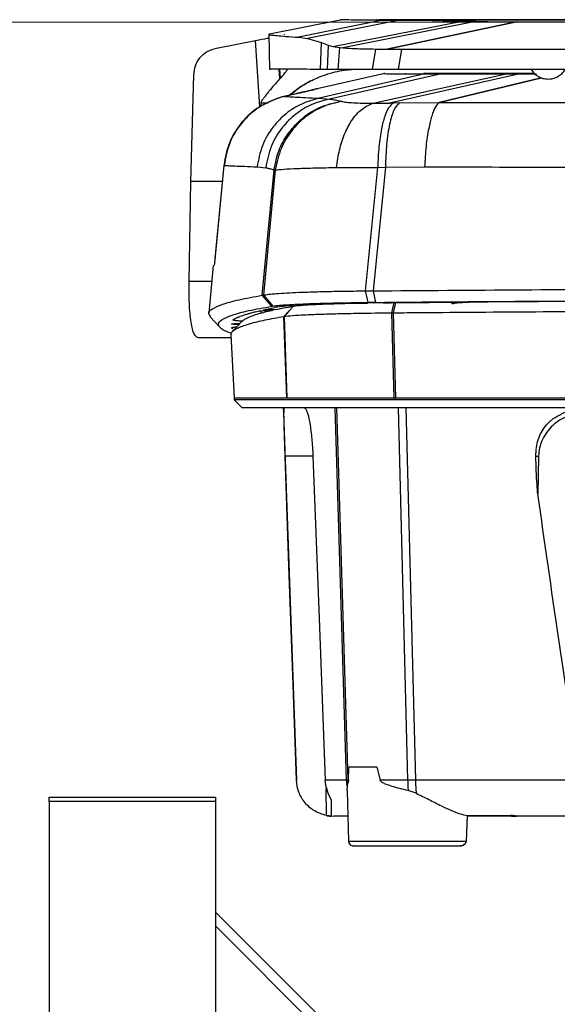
# Model space of a CAD drawing. Header units: millimetres. Extents: x 15 to 415, y 5 to 292.
# Tile 13 of 30: x 175 to 186, y 169 to 189. Entities that reach past the tile are written whole.
import ezdxf

# ---------------------------------------------------------------- set-up
doc = ezdxf.new("R2010")
doc.units = ezdxf.units.MM
doc.styles.add('SLDTEXTSTYLE0', font='TXT', dxfattribs={"width": 0.75})
doc.dimstyles.new('SLDDIMSTYLE1', dxfattribs={"dimtxt": 3.5, "dimasz": 3.556, "dimexe": 0, "dimexo": 0.0625, "dimgap": 0.875, "dimtad": 1, "dimdec": 0, "dimlfac": 5, "dimrnd": 1e-09, "dimzin": 12, "dimdsep": 46, "dimtxsty": 'SLDTEXTSTYLE0', "dimblk1": 'CLOSED', "dimblk2": 'CLOSED', "dimsah": 1, "dimcen": 0.09, "dimadec": 0, "dimazin": 3, "dimtfac": 1, "dimtofl": 0, "dimtmove": 0, "dimatfit": 3, "dimldrblk": 'CLOSED', "dimfxl": 0, "dimfrac": 2, "dimtolj": 1, "dimtzin": 12, "dimarcsym": 0})
doc.dimstyles.new('SLDDIMSTYLE2', dxfattribs={"dimtxt": 3.5, "dimasz": 3.556, "dimexe": 0, "dimexo": 0.0625, "dimgap": 0.875, "dimtad": 1, "dimdec": 0, "dimlfac": 5, "dimrnd": 1e-09, "dimzin": 12, "dimdsep": 46, "dimtxsty": 'SLDTEXTSTYLE0', "dimblk1": 'CLOSED', "dimblk2": 'CLOSED', "dimsah": 1, "dimcen": 0.09, "dimadec": 0, "dimazin": 3, "dimtfac": 1, "dimtdec": 0, "dimtofl": 0, "dimtmove": 0, "dimatfit": 3, "dimldrblk": 'CLOSED', "dimfxl": 0, "dimfrac": 2, "dimtolj": 1, "dimtzin": 12, "dimarcsym": 0})

# ---------------------------------------------------------------- blocks, each defined once
blk = doc.blocks.new('_Closed')
at = {"color": 0, "linetype": 'ByBlock', "lineweight": -2}
for p, q in [((-1, 0.166667), (0, 0)), ((-1, 0.166667), (-1, -0.166667)), ((0, 0), (-1, -0.166667)), ((0, 0), (-1, 0))]:
    blk.add_line(p, q, dxfattribs=at)
blk = doc.blocks.new('_D_1')
at = {"color": 7, "linetype": 'Continuous', "lineweight": 18}
for p, q in [((174.886, 173.275), (164.286, 173.275)), ((165.286, 143.848), (165.286, 173.275)), ((174.886, 143.848), (164.286, 143.848))]:
    blk.add_line(p, q, dxfattribs=at)
at = {"color": 7, "linetype": 'Continuous', "lineweight": 18, "xscale": 3.556, "yscale": 3.556}
for p, rotation in [((165.286, 173.275), 90.0000000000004), ((165.286, 143.848), 270.0000000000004)]:
    blk.add_blockref('_Closed', p, dxfattribs=dict(at, rotation=rotation))
at = {"color": 7, "linetype": 'Continuous', "lineweight": 18, "insert": (160.774, 155.435), "char_height": 3.5, "attachment_point": 1, "rotation": 90, "style": 'SLDTEXTSTYLE0'}
blk.add_mtext('147', dxfattribs=at)
blk = doc.blocks.new('_D_2')
at = {"color": 7, "linetype": 'Continuous', "lineweight": 18}
for p, q in [((193.762, 189.204), (158.286, 189.204)), ((159.286, 143.848), (159.286, 189.204)), ((174.886, 143.848), (158.286, 143.848))]:
    blk.add_line(p, q, dxfattribs=at)
at = {"color": 7, "linetype": 'Continuous', "lineweight": 18, "xscale": 3.556, "yscale": 3.556}
for p, rotation in [((159.286, 189.204), 90.0000000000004), ((159.286, 143.848), 270.0000000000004)]:
    blk.add_blockref('_Closed', p, dxfattribs=dict(at, rotation=rotation))
at = {"color": 7, "linetype": 'Continuous', "lineweight": 18, "insert": (154.774, 161.152), "char_height": 3.5, "attachment_point": 1, "rotation": 90, "style": 'SLDTEXTSTYLE0'}
blk.add_mtext('227', dxfattribs=at)

msp = doc.modelspace()

# ---------------------------------------------------------------- linework, layer by layer
at = {"color": 7, "linetype": 'Continuous', "lineweight": 25}
for p, q in [((181.8696, 189.2561), (180.3914, 188.9599)), ((182.6986, 189.248), (180.9849, 188.8981)), ((183.051, 189.2475), (181.1697, 188.8723)), ((181.6862, 188.709), (184.3282, 189.2241)), ((182.5761, 189.2514), (182.573, 189.2513)), ((184.599, 189.2182), (184.3282, 189.2241)), ((184.599, 189.2182), (181.8922, 188.6821)), ((182.7922, 188.656), (185.4349, 189.2161)), ((185.4365, 189.2161), (182.7942, 188.656)), ((184.599, 189.2182), (184.8521, 189.2166)), ((184.8521, 189.2166), (185.4349, 189.2161)), ((185.4365, 189.2161), (185.4349, 189.2161)), ((179.3068, 188.6761), (180.1077, 188.8306)), ((180.1077, 188.8306), (180.1082, 188.8307)), ((180.3791, 188.9672), (180.3937, 188.2407)), ((180.6924, 188.9572), (180.7021, 188.9608)), ((180.9849, 188.8981), (181.1697, 188.8723)), ((181.1697, 188.8723), (181.4548, 188.788)), ((181.4335, 188.2409), (181.4548, 188.788)), ((181.4548, 188.788), (181.5889, 188.7353)), ((181.5889, 188.7353), (181.5687, 188.2405)), ((181.5889, 188.7353), (181.6862, 188.709)), ((181.6862, 188.709), (181.83, 188.6882)), ((181.7941, 188.2402), (181.83, 188.6882)), ((181.83, 188.6882), (181.8922, 188.6821)), ((182.5548, 188.6574), (182.4886, 188.2398)), ((182.5548, 188.6574), (182.7922, 188.656)), ((182.7922, 188.656), (182.7942, 188.656)), ((182.7942, 188.656), (183.0978, 188.6548)), ((183.0291, 188.2396), (183.0978, 188.6548)), ((181.5687, 188.2405), (181.4335, 188.2409)), ((183.0291, 188.2396), (182.4886, 188.2398)), ((178.7865, 185.9503), (178.8428, 188.1297)), ((180.5982, 188.0441), (180.613, 188.0609)), ((182.747, 188.1562), (181.3649, 187.8437)), ((183.5682, 188.1501), (181.4043, 187.65)), ((183.9056, 188.1496), (181.619, 187.6333)), ((182.5087, 187.5485), (185.2263, 188.149)), ((185.5069, 188.1489), (182.8439, 187.551)), ((183.9319, 188.1569), (183.932, 188.1569)), ((185.1868, 188.1578), (185.4661, 188.1578)), ((185.5069, 188.1489), (185.2263, 188.149)), ((185.8087, 188.1578), (185.4661, 188.1578)), ((185.5069, 188.1489), (185.817, 188.1488)), ((185.515, 188.1575), (185.5107, 188.1575)), ((185.8089, 188.1575), (185.515, 188.1575)), ((185.5672, 188.1491), (185.8223, 188.149)), ((181.0071, 187.8726), (180.8213, 187.7167)), ((181.2353, 188.0043), (181.0071, 187.8726)), ((180.6969, 187.6904), (180.6294, 187.6734)), ((181.4043, 187.65), (181.619, 187.6333)), ((180.2155, 187.55), (180.2193, 187.4887)), ((181.8711, 187.5847), (181.8501, 187.5901)), ((183.0416, 187.5557), (182.9156, 187.5526)), ((183.0416, 187.5557), (183.8585, 187.5636)), ((179.457, 186.2724), (179.265, 184.2814)), ((179.2775, 184.3749), (179.4646, 186.2751)), ((180.1377, 186.2493), (180.3136, 186.2304)), ((182.3521, 183.7123), (182.6031, 186.2379)), ((182.7594, 186.2403), (182.5073, 183.7133)), ((182.6031, 186.2379), (182.7594, 186.2403)), ((182.7594, 186.2403), (183.5613, 186.2487)), ((180.2409, 183.6226), (180.4845, 186.1856)), ((180.5092, 186.1842), (180.2658, 183.6269)), ((180.4845, 186.1856), (180.5092, 186.1842)), ((178.749, 183.9065), (178.7865, 185.9501)), ((179.243, 184.2336), (179.1486, 183.2536)), ((179.2654, 184.279), (179.2592, 184.2321)), ((180.2409, 183.6226), (180.2658, 183.6269)), ((180.4368, 183.3984), (180.2409, 183.6226)), ((180.2658, 183.6269), (180.4615, 183.4026)), ((182.3521, 183.7123), (182.5073, 183.7133)), ((182.5073, 183.7133), (182.5544, 183.4777)), ((180.4615, 183.4026), (180.4368, 183.3984)), ((180.5943, 183.3895), (180.5492, 183.381)), ((180.6497, 183.3979), (180.5943, 183.3895)), ((180.6859, 183.1909), (180.8827, 183.4003)), ((181.9326, 183.4557), (182.3988, 183.4632)), ((182.6315, 183.4656), (182.3988, 183.4632)), ((182.5544, 183.4777), (182.4091, 183.4763)), ((182.5151, 183.47), (182.9385, 183.4756)), ((182.7116, 183.4663), (182.6315, 183.4656)), ((182.7116, 183.4663), (182.8763, 183.4676)), ((182.8763, 183.4676), (184.4333, 183.4798)), ((182.8888, 183.2645), (182.9385, 183.4756)), ((182.9644, 183.4758), (182.9162, 183.2647)), ((184.1271, 183.4461), (184.1259, 183.4774)), ((184.1271, 183.4461), (184.1273, 183.4462)), ((179.1749, 183.1888), (179.3751, 182.9687)), ((180.2105, 183.3033), (180.2144, 183.2589)), ((180.2613, 183.3245), (180.5036, 183.372)), ((180.5121, 183.3304), (180.3312, 183.3235)), ((180.5274, 183.3767), (180.5036, 183.372)), ((180.5492, 183.381), (180.5274, 183.3767)), ((180.7441, 181.522), (180.6859, 183.1909)), ((180.688, 183.1912), (180.7462, 181.522)), ((182.9392, 181.522), (182.8888, 183.2645)), ((182.9162, 183.2647), (182.9678, 181.522)), ((179.6035, 182.8146), (179.6714, 181.522)), ((178.9338, 182.7608), (179.6064, 182.7607)), ((179.6714, 181.522), (179.6714, 181.4815)), ((180.7441, 181.522), (180.7462, 181.522)), ((182.9392, 181.522), (182.9678, 181.522)), ((180.6791, 181.2201), (180.9413, 173.7089)), ((180.6839, 181.2202), (180.6804, 181.3208)), ((180.6804, 181.3208), (180.6839, 181.2202)), ((185.8902, 180.3309), (185.8762, 179.559)), ((182.0054, 173.7093), (182.0156, 173.977)), ((182.5864, 173.977), (182.0156, 173.977)), ((182.5864, 173.977), (182.6533, 173.7093)), ((181.5488, 173.566), (181.5296, 173.7089)), ((181.9965, 173.7093), (181.9663, 173.709)), ((181.981, 173.4999), (181.9832, 173.5724)), ((183.3748, 173.7089), (183.2149, 173.7094)), ((175.8858, 173.3617), (179.2858, 173.3617)), ((175.8858, 173.2751), (175.8858, 173.3617)), ((179.2858, 173.3617), (179.2858, 173.2751)), ((181.981, 173.4999), (182.0068, 172.4654)), ((179.2858, 173.2751), (175.8858, 173.2751)), ((175.8858, 173.2751), (175.8858, 143.8483)), ((179.2858, 173.2751), (179.2858, 143.8483)), ((181.6545, 172.9809), (181.7054, 172.971)), ((184.4312, 172.9848), (184.41, 172.4654)), ((184.4326, 172.971), (184.4119, 172.4654)), ((185.3403, 172.971), (184.4306, 172.971)), ((184.4312, 172.9848), (185.3156, 172.9864)), ((185.3402, 172.971), (185.3401, 172.9857)), ((185.4262, 172.971), (185.4327, 172.971)), ((179.2858, 171.0117), (185.638, 164.6595)), ((185.3848, 164.6299), (179.2858, 170.7289))]:
    msp.add_line(p, q, dxfattribs=at)
at = {"color": 8, "linetype": 'Continuous', "lineweight": 25}
for p, q in [((180.1907, 187.4758), (180.1082, 188.8307)), ((180.585, 188.2443), (180.5982, 188.0441)), ((180.613, 188.0609), (180.601, 188.2442)), ((183.8585, 187.5636), (185.9521, 188.067)), ((185.9527, 188.0667), (183.8604, 187.5636)), ((180.3638, 187.55), (180.2155, 187.55)), ((179.4259, 185.9499), (178.7865, 185.9501)), ((179.2115, 183.9064), (178.749, 183.9065)), ((181.1277, 183.4242), (181.1282, 183.4311)), ((184.1261, 183.4774), (184.1273, 183.4462)), ((181.9663, 173.709), (181.7305, 181.3208)), ((181.9965, 173.7093), (181.7651, 181.3208)), ((183.023, 181.3208), (183.2149, 173.7094)), ((183.1782, 181.3208), (183.3748, 173.7089)), ((181.2791, 180.3317), (180.7112, 180.3317)), ((180.9418, 173.7089), (180.9413, 173.7089)), ((181.5539, 172.9863), (181.5491, 173.5392)), ((182.0068, 172.4654), (184.41, 172.4654))]:
    msp.add_line(p, q, dxfattribs=at)
at = {"color": 7, "linetype": 'Continuous', "lineweight": 25, "flags": 128}
for points in [[(182.4091, 183.4763), (182.3806, 183.5943), (182.3521, 183.7123)], [(180.8847, 183.4006), (180.7863, 183.2959), (180.688, 183.1912)], [(179.8333, 183.0911), (179.7324, 182.9849), (179.6314, 182.8788)], [(179.6703, 181.4829), (179.7513, 181.4019), (179.8324, 181.3208)], [(180.9418, 173.7089), (180.8673, 175.8467), (180.7892, 178.0892), (180.7112, 180.3317)], [(181.2791, 180.3317), (181.4044, 177.0203), (181.5296, 173.7089)]]:
    msp.add_lwpolyline(points, dxfattribs=at)
at = {"color": 7, "linetype": 'Continuous', "lineweight": 25}
for points, knots in [([(182.6986, 189.248), (182.5666, 189.2484), (182.3024, 189.2491), (182.0389, 189.2501), (181.889, 189.2511), (181.8298, 189.2517), (181.8495, 189.2521), (181.8496, 189.2521)], [0, 0, 0, 0, 0.249621, 0.4994616, 0.7493373, 0.9993172, 1, 1, 1, 1]), ([(182.573, 189.2513), (182.5819, 189.2509), (182.5996, 189.2503), (182.7148, 189.2492), (182.8374, 189.2485), (182.9167, 189.2481), (182.9284, 189.2481), (182.9391, 189.248), (182.9466, 189.248), (182.9493, 189.248)], [0, 0, 0, 0, 0.3132495, 0.6263385, 0.9394035, 0.9543599, 0.9693328, 0.9889362, 1, 1, 1, 1]), ([(182.9096, 189.2545), (182.894, 189.2544), (182.863, 189.2543), (182.8211, 189.2541), (182.7185, 189.2535), (182.6661, 189.253), (182.6213, 189.2526)], [0, 0, 0, 0, 0.1141925, 0.2269633, 0.3397704, 1, 1, 1, 1]), ([(183.051, 189.2475), (182.9744, 189.2476), (182.8211, 189.2478), (182.7395, 189.2479), (182.6986, 189.248)], [0, 0, 0, 0, 0.4999587, 1, 1, 1, 1]), ([(182.7343, 189.2559), (182.7758, 189.256), (182.8586, 189.2561), (183.0127, 189.2562), (183.0897, 189.2563)], [0, 0, 0, 0, 0.4999434, 1, 1, 1, 1]), ([(184.7905, 189.2554), (184.6827, 189.2554), (184.4663, 189.2554), (184.0838, 189.2553), (183.6676, 189.2552), (183.2811, 189.255), (183.0744, 189.2548), (182.9779, 189.2547), (182.9348, 189.2546), (182.918, 189.2545), (182.9096, 189.2545)], [0, 0, 0, 0, 0.1116164, 0.2240935, 0.4207144, 0.6174472, 0.813643, 0.8763059, 0.9389746, 1, 1, 1, 1]), ([(182.9493, 189.248), (182.964, 189.2479), (182.9934, 189.2478), (183.0971, 189.2476), (183.2706, 189.2474), (183.4664, 189.2473), (183.5642, 189.2472)], [0, 0, 0, 0, 0.1885424, 0.3793638, 0.6898842, 1, 1, 1, 1]), ([(183.5642, 189.2472), (183.4679, 189.2472), (183.2747, 189.2473), (183.1257, 189.2475), (183.051, 189.2475)], [0, 0, 0, 0, 0.4986273, 1, 1, 1, 1]), ([(183.0897, 189.2563), (183.1771, 189.2563), (183.3521, 189.2564), (183.6892, 189.2565), (184.0673, 189.2566), (184.3458, 189.2566), (184.4855, 189.2566)], [0, 0, 0, 0, 0.2495894, 0.4997789, 0.7488856, 1, 1, 1, 1]), ([(183.5642, 189.2472), (183.6634, 189.244), (183.8385, 189.2384), (184.1035, 189.2307), (184.2629, 189.226), (184.3282, 189.2241)], [0, 0, 0, 0, 0.4358764, 0.7689544, 1, 1, 1, 1]), ([(184.4855, 189.2566), (184.7965, 189.2566), (185.4246, 189.2566), (186.3732, 189.2565), (187.3276, 189.2565), (188.2819, 189.2564), (189.2383, 189.2563), (190.63, 189.2562), (192.4617, 189.256), (193.976, 189.2558), (194.7337, 189.2557)], [0, 0, 0, 0, 0.0924202, 0.186667, 0.280053, 0.3733912, 0.4667186, 0.5600219, 0.7798543, 1, 1, 1, 1]), ([(194.7314, 189.2545), (193.939, 189.2546), (192.3542, 189.2548), (189.9833, 189.2551), (187.6252, 189.2553), (185.9825, 189.2553), (185.0408, 189.2554), (184.8743, 189.2554), (184.7905, 189.2554)], [0, 0, 0, 0, 0.2372699, 0.4745278, 0.7117724, 0.9489766, 0.9743092, 1, 1, 1, 1]), ([(185.4365, 189.2161), (186.195, 189.2148), (187.7139, 189.2123), (190.0182, 189.2096), (192.336, 189.2076), (193.8865, 189.207), (194.6618, 189.2067)], [0, 0, 0, 0, 0.2493578, 0.499317, 0.7496183, 1, 1, 1, 1]), ([(180.1082, 188.8307), (180.1938, 188.8472), (180.2946, 188.8667), (180.3695, 188.8826), (180.3808, 188.8849)], [0, 0, 0, 0, 0.8495507, 1, 1, 1, 1]), ([(180.3862, 188.9554), (180.3842, 188.9548), (180.376, 188.9521), (180.4265, 188.9438), (180.5397, 188.9312), (180.7197, 188.9157), (180.8945, 188.9041), (180.9849, 188.8981)], [0, 0, 0, 0, 0.0706216, 0.2995119, 0.5332907, 0.7587847, 1, 1, 1, 1]), ([(178.8428, 188.1297), (178.8503, 188.1915), (178.8652, 188.315), (178.9616, 188.482), (179.1105, 188.6167), (179.2413, 188.6562), (179.3068, 188.6761)], [0, 0, 0, 0, 0.2498565, 0.4993658, 0.7491041, 1, 1, 1, 1]), ([(181.8922, 188.6821), (181.9855, 188.6754), (182.1719, 188.6621), (182.4273, 188.659), (182.5548, 188.6574)], [0, 0, 0, 0, 0.5003393, 1, 1, 1, 1]), ([(183.0978, 188.6548), (184.028, 188.6539), (185.9016, 188.6521), (188.7693, 188.6502), (191.6894, 188.6488), (193.6549, 188.6483), (194.6426, 188.6481)], [0, 0, 0, 0, 0.2452357, 0.4939429, 0.7456845, 1, 1, 1, 1]), ([(181.4335, 188.2409), (181.2432, 188.2415), (180.8628, 188.2427), (180.5396, 188.2444), (180.3855, 188.2457), (180.4086, 188.2465), (180.4144, 188.2466)], [0, 0, 0, 0, 0.2999538, 0.600026, 0.8999743, 1, 1, 1, 1]), ([(180.7448, 188.2429), (180.7455, 188.2365), (180.747, 188.223), (180.7092, 188.1699), (180.6513, 188.1043), (180.613, 188.0609)], [0, 0, 0, 0, 0.2373677, 0.4966933, 1, 1, 1, 1]), ([(180.7906, 187.7096), (180.8516, 187.7588), (180.9501, 187.8382), (181.095, 187.9303), (181.2224, 188.0014), (181.3703, 188.0713), (181.5421, 188.1373), (181.7294, 188.1901), (181.9087, 188.2264), (182.0218, 188.2357), (182.0736, 188.24)], [0, 0, 0, 0, 0.1549261, 0.2502655, 0.3514147, 0.4584207, 0.5962297, 0.7470877, 0.8839714, 1, 1, 1, 1]), ([(181.7941, 188.2402), (181.745, 188.2402), (181.6461, 188.2404), (181.5946, 188.2405), (181.5687, 188.2405)], [0, 0, 0, 0, 0.4963596, 1, 1, 1, 1]), ([(182.4886, 188.2398), (182.3474, 188.2398), (182.0658, 188.2399), (181.8845, 188.2401), (181.7941, 188.2402)], [0, 0, 0, 0, 0.5012727, 1, 1, 1, 1]), ([(194.7074, 188.2371), (193.7249, 188.2373), (191.76, 188.2376), (188.8241, 188.2382), (185.9059, 188.2388), (183.988, 188.2393), (183.0291, 188.2396)], [0, 0, 0, 0, 0.2500434, 0.5000915, 0.750043, 1, 1, 1, 1]), ([(185.7419, 188.242), (185.7458, 188.2333), (185.7657, 188.1891), (185.8236, 188.1352), (185.9012, 188.0839), (185.9884, 188.0492), (186.0534, 188.0448), (186.0918, 188.0423)], [0, 0, 0, 0, 0.0669342, 0.343037, 0.5403694, 0.7289616, 1, 1, 1, 1]), ([(186.0918, 188.0423), (186.1367, 188.0472), (186.2004, 188.0541), (186.2871, 188.0936), (186.3546, 188.1417), (186.4077, 188.1947), (186.4256, 188.2327), (186.4293, 188.2406)], [0, 0, 0, 0, 0.3283245, 0.4648731, 0.6928805, 0.9359709, 1, 1, 1, 1]), ([(180.5982, 188.0441), (180.5706, 188.0129), (180.5119, 187.9466), (180.4308, 187.8524), (180.3578, 187.7644), (180.3054, 187.7001), (180.2563, 187.6321), (180.2194, 187.5873), (180.2162, 187.5565), (180.2155, 187.55)], [0, 0, 0, 0, 0.2342494, 0.4983593, 0.6015354, 0.7642491, 0.8667414, 0.9716944, 1, 1, 1, 1]), ([(182.7405, 188.1538), (182.7391, 188.1538), (182.7075, 188.1534), (182.8178, 188.1525), (183.0704, 188.1513), (183.4025, 188.1505), (183.5682, 188.1501)], [0, 0, 0, 0, 0.0152128, 0.3446978, 0.6730591, 1, 1, 1, 1]), ([(183.1669, 188.1537), (183.1696, 188.1535), (183.1758, 188.1529), (183.3211, 188.152), (183.5678, 188.1511), (183.8273, 188.1505), (183.9569, 188.1502)], [0, 0, 0, 0, 0.207216, 0.471378, 0.7358381, 1, 1, 1, 1]), ([(183.8724, 188.1575), (183.7988, 188.1575), (183.6541, 188.1574), (183.5769, 188.1572), (183.539, 188.1572)], [0, 0, 0, 0, 0.5087635, 1, 1, 1, 1]), ([(183.5682, 188.1501), (183.6067, 188.15), (183.6852, 188.1498), (183.8312, 188.1497), (183.9056, 188.1496)], [0, 0, 0, 0, 0.4911999, 1, 1, 1, 1]), ([(185.1868, 188.1578), (185.1149, 188.1578), (184.9711, 188.1578), (184.7669, 188.1578), (184.5742, 188.1577), (184.3448, 188.1577), (184.0976, 188.1576), (183.9448, 188.1575), (183.8724, 188.1575)], [0, 0, 0, 0, 0.1380318, 0.2760924, 0.4074178, 0.5388811, 0.7815559, 1, 1, 1, 1]), ([(183.9056, 188.1496), (183.9788, 188.1496), (184.1332, 188.1494), (184.3823, 188.1493), (184.613, 188.1492), (184.8719, 188.1491), (185.0833, 188.149), (185.2263, 188.149)], [0, 0, 0, 0, 0.2193003, 0.4623316, 0.5935775, 0.724951, 1, 1, 1, 1]), ([(185.5107, 188.1575), (185.3989, 188.1575), (185.1754, 188.1575), (184.864, 188.1575), (184.5822, 188.1574), (184.3376, 188.1573), (184.1395, 188.1572), (184.0056, 188.1571), (183.9527, 188.157), (183.932, 188.1569)], [0, 0, 0, 0, 0.1504443, 0.3008885, 0.4513328, 0.6017768, 0.752221, 0.9026651, 1, 1, 1, 1]), ([(183.9569, 188.1502), (183.9575, 188.1502), (183.9585, 188.1502), (183.9606, 188.1502), (183.9622, 188.1502), (183.9632, 188.1502)], [0, 0, 0, 0, 0.2576143, 0.5152486, 1, 1, 1, 1]), ([(183.9632, 188.1502), (183.9985, 188.1501), (184.0691, 188.15), (184.2422, 188.1498), (184.4605, 188.1496), (184.7209, 188.1494), (185.0165, 188.1493), (185.2938, 188.1492), (185.4722, 188.1491), (185.5385, 188.1491)], [0, 0, 0, 0, 0.15169, 0.3033802, 0.4550699, 0.6067598, 0.7584509, 0.9101418, 1, 1, 1, 1]), ([(185.5385, 188.1491), (185.5409, 188.1491), (185.5458, 188.1491), (185.5554, 188.1491), (185.5625, 188.1491), (185.5672, 188.1491)], [0, 0, 0, 0, 0.2541728, 0.5083312, 1, 1, 1, 1]), ([(185.8223, 188.149), (185.8243, 188.149), (185.8285, 188.149), (185.8368, 188.149), (185.843, 188.149), (185.8471, 188.149)], [0, 0, 0, 0, 0.2516576, 0.5033384, 1, 1, 1, 1]), ([(180.6969, 187.6904), (180.7961, 187.7131), (180.9965, 187.7589), (181.2304, 187.8128), (181.3105, 187.8312), (181.3509, 187.8405)], [0, 0, 0, 0, 0.3270557, 0.6608044, 1, 1, 1, 1]), ([(181.3791, 187.8468), (181.3819, 187.8474), (181.397, 187.8508), (181.3341, 187.8358), (181.1994, 187.8041), (180.9834, 187.7538), (180.7958, 187.7108), (180.7015, 187.6891)], [0, 0, 0, 0, 0.0523335, 0.279802, 0.5156331, 0.756265, 1, 1, 1, 1]), ([(180.6294, 187.6734), (180.4745, 187.6159), (180.1755, 187.5049), (179.8145, 187.1748), (179.5485, 186.7606), (179.4879, 186.4375), (179.457, 186.2724)], [0, 0, 0, 0, 0.2624086, 0.5066072, 0.7477955, 1, 1, 1, 1]), ([(180.6366, 187.6729), (180.4812, 187.6152), (180.1813, 187.504), (179.8199, 187.1725), (179.5558, 186.7594), (179.4952, 186.4376), (179.4646, 186.2751)], [0, 0, 0, 0, 0.2640508, 0.5096013, 0.7523994, 1, 1, 1, 1]), ([(181.4043, 187.65), (181.2838, 187.6165), (181.0427, 187.5497), (180.7224, 187.3444), (180.4419, 187.0593), (180.2222, 186.6892), (180.1659, 186.3959), (180.1377, 186.2493)], [0, 0, 0, 0, 0.1867437, 0.3734773, 0.5602181, 0.7801076, 1, 1, 1, 1]), ([(181.619, 187.6333), (181.496, 187.6021), (181.2499, 187.5397), (180.9207, 187.3369), (180.6312, 187.0511), (180.403, 186.6771), (180.3434, 186.3793), (180.3136, 186.2304)], [0, 0, 0, 0, 0.1867466, 0.3734823, 0.5602249, 0.7801107, 1, 1, 1, 1]), ([(180.7015, 187.6891), (180.6923, 187.687), (180.6708, 187.682), (180.6491, 187.6762), (180.6366, 187.6729)], [0, 0, 0, 0, 0.42436416, 1, 1, 1, 1]), ([(180.7015, 187.6891), (180.7225, 187.6877), (180.7646, 187.6848), (180.913, 187.6761), (181.1174, 187.6646), (181.3087, 187.6549), (181.4043, 187.65)], [0, 0, 0, 0, 0.2501546, 0.5002254, 0.7501754, 1, 1, 1, 1]), ([(181.619, 187.6333), (181.6582, 187.6285), (181.7361, 187.6189), (181.8123, 187.5996), (181.8501, 187.5901)], [0, 0, 0, 0, 0.5037273, 1, 1, 1, 1]), ([(180.4845, 186.1856), (180.5103, 186.3148), (180.5619, 186.5734), (180.7535, 186.9244), (181.0316, 187.2364), (181.4022, 187.4861), (181.7008, 187.5554), (181.8501, 187.5901)], [0, 0, 0, 0, 0.1867505, 0.3734902, 0.5602371, 0.7801167, 1, 1, 1, 1]), ([(181.8711, 187.5847), (181.745, 187.5571), (181.4926, 187.5019), (181.1511, 187.3038), (180.8484, 187.0184), (180.6074, 186.6397), (180.5419, 186.3361), (180.5092, 186.1842)], [0, 0, 0, 0, 0.1867504, 0.373489, 0.5602362, 0.7801152, 1, 1, 1, 1]), ([(181.7617, 186.2339), (181.7787, 186.3555), (181.8129, 186.5989), (181.9209, 186.9256), (182.0726, 187.2154), (182.2708, 187.4478), (182.4294, 187.515), (182.5087, 187.5485)], [0, 0, 0, 0, 0.1867418, 0.3734746, 0.5602142, 0.780105, 1, 1, 1, 1]), ([(181.8711, 187.5847), (181.8997, 187.5794), (181.9571, 187.5687), (182.1026, 187.5582), (182.2841, 187.551), (182.4337, 187.5494), (182.5087, 187.5485)], [0, 0, 0, 0, 0.2469145, 0.4964546, 0.7477513, 1, 1, 1, 1]), ([(182.5087, 187.5485), (182.5621, 187.5484), (182.6688, 187.5481), (182.7856, 187.55), (182.8439, 187.551)], [0, 0, 0, 0, 0.5003498, 1, 1, 1, 1]), ([(182.9156, 187.5526), (182.8849, 187.5259), (182.8234, 187.4723), (182.7429, 187.2869), (182.6735, 187.0207), (182.6206, 186.6677), (182.6089, 186.3812), (182.6031, 186.2379)], [0, 0, 0, 0, 0.1867425, 0.3734749, 0.560215, 0.7801052, 1, 1, 1, 1]), ([(183.0416, 187.5557), (183.0043, 187.5159), (182.9299, 187.4363), (182.8413, 187.1325), (182.778, 186.7284), (182.7656, 186.403), (182.7594, 186.2403)], [0, 0, 0, 0, 0.24999869, 0.50000045, 0.75000182, 1, 1, 1, 1]), ([(182.9156, 187.5526), (182.9038, 187.5524), (182.8797, 187.5518), (182.856, 187.5513), (182.8439, 187.551)], [0, 0, 0, 0, 0.4929441, 1, 1, 1, 1]), ([(183.8585, 187.5636), (183.8315, 187.5359), (183.7775, 187.4803), (183.7045, 187.2936), (183.6392, 187.0275), (183.586, 186.6759), (183.5695, 186.3911), (183.5613, 186.2487)], [0, 0, 0, 0, 0.1867418, 0.3734735, 0.5602121, 0.7801049, 1, 1, 1, 1]), ([(183.8604, 187.5636), (183.86, 187.5636), (183.8594, 187.5636), (183.8588, 187.5636), (183.8585, 187.5636)], [0, 0, 0, 0, 0.50037221, 1, 1, 1, 1]), ([(183.8604, 187.5636), (184.3949, 187.5631), (185.4639, 187.5619), (187.0813, 187.5605), (188.706, 187.5592), (189.7947, 187.5586), (190.339, 187.5583)], [0, 0, 0, 0, 0.2500036, 0.5000082, 0.7500034, 1, 1, 1, 1]), ([(179.4646, 186.2751), (179.488, 186.2745), (179.5346, 186.2731), (179.6785, 186.2672), (179.8715, 186.2593), (180.049, 186.2526), (180.1377, 186.2493)], [0, 0, 0, 0, 0.25001449, 0.50001486, 0.75000278, 1, 1, 1, 1]), ([(180.3136, 186.2304), (180.3413, 186.2249), (180.3968, 186.2139), (180.4553, 186.195), (180.4845, 186.1856)], [0, 0, 0, 0, 0.4991761, 1, 1, 1, 1]), ([(180.5092, 186.1842), (180.5618, 186.1898), (180.6671, 186.201), (180.9522, 186.2155), (181.3121, 186.2272), (181.6121, 186.2317), (181.7617, 186.2339)], [0, 0, 0, 0, 0.2509613, 0.5015284, 0.7516187, 1, 1, 1, 1]), ([(181.7617, 186.2339), (181.8945, 186.2351), (182.16, 186.2376), (182.4554, 186.2378), (182.6031, 186.2379)], [0, 0, 0, 0, 0.5001022, 1, 1, 1, 1]), ([(183.5613, 186.2487), (184.3761, 186.2467), (186.0056, 186.2425), (188.4791, 186.238), (190.9659, 186.2347), (192.6308, 186.2336), (193.4632, 186.233)], [0, 0, 0, 0, 0.2499927, 0.4999957, 0.7500014, 1, 1, 1, 1]), ([(179.2775, 184.3749), (179.2768, 184.3679), (179.2754, 184.3541), (179.2733, 184.3347), (179.2713, 184.3175), (179.2691, 184.2996), (179.2667, 184.2833), (179.2658, 184.2804), (179.2654, 184.279)], [0, 0, 0, 0, 0.1364071, 0.2721617, 0.4032087, 0.5337462, 0.7648776, 1, 1, 1, 1]), ([(178.9338, 182.7633), (178.9295, 182.7626), (178.914, 182.7603), (178.8901, 182.7767), (178.8568, 182.8176), (178.8237, 182.8975), (178.7931, 183.0289), (178.7703, 183.1989), (178.7493, 183.4709), (178.7491, 183.7322), (178.749, 183.9065)], [0, 0, 0, 0, 0.0335661, 0.1217892, 0.206484, 0.340498, 0.4709744, 0.6030059, 0.7352592, 1, 1, 1, 1]), ([(179.1889, 183.1888), (179.1701, 183.2103), (179.1242, 183.2625), (179.2039, 183.3458), (179.4097, 183.4384), (179.7429, 183.5308), (180.0749, 183.592), (180.2409, 183.6226)], [0, 0, 0, 0, 0.14828119, 0.3612719, 0.57425368, 0.7871462, 1, 1, 1, 1]), ([(180.2658, 183.6269), (180.2987, 183.6322), (180.3647, 183.6427), (180.529, 183.6574), (180.7377, 183.6709), (180.9919, 183.6829), (181.2855, 183.6933), (181.6141, 183.7018), (181.97, 183.7084), (182.2248, 183.711), (182.3521, 183.7123)], [0, 0, 0, 0, 0.1250606, 0.2501071, 0.3751408, 0.5001636, 0.6251782, 0.7501871, 0.8751942, 1, 1, 1, 1]), ([(182.5073, 183.7133), (183.5231, 183.721), (185.5544, 183.7365), (188.647, 183.7517), (191.7579, 183.7613), (193.8393, 183.7622), (194.8798, 183.7627)], [0, 0, 0, 0, 0.25008186, 0.50007027, 0.75009284, 1, 1, 1, 1]), ([(179.6106, 182.8449), (179.6059, 182.8463), (179.4931, 182.8781), (179.3939, 182.9408), (179.3245, 183.0328), (179.4016, 183.1249), (179.6095, 183.2167), (179.9405, 183.308), (180.2714, 183.3683), (180.4368, 183.3984)], [0, 0, 0, 0, 0.0072477, 0.1727797, 0.3382128, 0.5037118, 0.6691939, 0.8346041, 1, 1, 1, 1]), ([(180.4615, 183.4026), (180.4921, 183.4068), (180.5534, 183.4153), (180.7069, 183.4274), (180.9014, 183.4387), (181.1388, 183.449), (181.4128, 183.4581), (181.7197, 183.4658), (182.052, 183.4721), (182.29, 183.4749), (182.4091, 183.4763)], [0, 0, 0, 0, 0.1250118, 0.2500604, 0.3750423, 0.5001135, 0.6250726, 0.7501603, 0.8750514, 1, 1, 1, 1]), ([(180.5121, 183.3304), (180.5678, 183.3419), (180.6814, 183.3652), (180.8147, 183.3884), (180.8827, 183.4003)], [0, 0, 0, 0, 0.489584, 1, 1, 1, 1]), ([(180.6497, 183.3979), (180.7048, 183.4037), (180.8162, 183.4154), (181.0175, 183.4256), (181.1193, 183.4307)], [0, 0, 0, 0, 0.4940149, 1, 1, 1, 1]), ([(180.8847, 183.4006), (180.8845, 183.4006), (180.8842, 183.4005), (180.8835, 183.4004), (180.883, 183.4003), (180.8827, 183.4003)], [0, 0, 0, 0, 0.2722845, 0.5445374, 1, 1, 1, 1]), ([(180.8847, 183.4006), (180.9377, 183.4074), (181.0324, 183.4195), (181.2905, 183.4353), (181.5734, 183.4481), (181.8061, 183.4548), (181.9169, 183.458)], [0, 0, 0, 0, 0.3039033, 0.5432938, 0.782677, 1, 1, 1, 1]), ([(181.1193, 183.4307), (181.2376, 183.4356), (181.4735, 183.4453), (181.7798, 183.4522), (181.9326, 183.4557)], [0, 0, 0, 0, 0.5011917, 1, 1, 1, 1]), ([(182.5544, 183.4777), (183.5661, 183.4857), (185.5896, 183.5016), (188.6701, 183.5171), (191.7691, 183.527), (193.8425, 183.528), (194.879, 183.5284)], [0, 0, 0, 0, 0.2500392, 0.5000709, 0.7500795, 1, 1, 1, 1]), ([(182.9644, 183.4758), (182.9621, 183.4758), (182.9574, 183.4758), (182.9488, 183.4757), (182.9425, 183.4756), (182.9385, 183.4756)], [0, 0, 0, 0, 0.2683995, 0.5368123, 1, 1, 1, 1]), ([(182.9644, 183.4758), (183.1582, 183.4775), (184.1273, 183.4857), (185.8854, 183.4985), (187.8552, 183.5097), (189.8345, 183.5185), (191.4245, 183.5235), (193.3746, 183.5274), (194.5296, 183.5279), (195.2858, 183.5282)], [0, 0, 0, 0, 0.048091, 0.2405043, 0.4329175, 0.5291045, 0.7215177, 0.8177047, 1, 1, 1, 1]), ([(184.4715, 183.4776), (184.3791, 183.4729), (184.1933, 183.4634), (184.1494, 183.452), (184.1273, 183.4462)], [0, 0, 0, 0, 0.4975208, 1, 1, 1, 1]), ([(179.6142, 182.8151), (179.6104, 182.8229), (179.5997, 182.8444), (179.6408, 182.8935), (179.7235, 182.9488), (179.8646, 183.0038), (180.0313, 183.0557), (180.2838, 183.1182), (180.5518, 183.1666), (180.6859, 183.1909)], [0, 0, 0, 0, 0.06116947, 0.17067202, 0.38971837, 0.49922093, 0.60872348, 0.80420509, 1, 1, 1, 1]), ([(179.8332, 183.091), (179.8299, 183.0912), (179.7972, 183.0931), (179.7528, 183.0968), (179.7008, 183.102), (179.6478, 183.1099), (179.6414, 183.1217), (179.6739, 183.1376), (179.6994, 183.1512), (179.7207, 183.162), (179.7366, 183.1694), (179.7545, 183.1772), (179.7734, 183.1851), (179.8024, 183.1965), (179.8435, 183.2114), (179.8998, 183.2298), (179.96, 183.2478), (180.0168, 183.2632), (180.0648, 183.2762), (180.1067, 183.2875), (180.1553, 183.299), (180.2512, 183.3085), (180.3602, 183.3153), (180.4269, 183.3183), (180.4586, 183.3198)], [0, 0, 0, 0, 0.002853, 0.0282391, 0.0512454, 0.0740851, 0.1318154, 0.2019945, 0.2790522, 0.3069147, 0.340991, 0.3745176, 0.4083338, 0.4425565, 0.5215986, 0.6008749, 0.680394, 0.7541602, 0.8008132, 0.8488258, 0.9002637, 0.9506056, 0.9765251, 1, 1, 1, 1]), ([(179.8338, 183.0911), (179.8341, 183.0916), (179.8432, 183.1059), (179.9055, 183.1477), (180.0268, 183.2026), (180.2255, 183.2648), (180.377, 183.2993), (180.4688, 183.3203)], [0, 0, 0, 0, 0.0064161, 0.1858288, 0.5447223, 0.7241349, 1, 1, 1, 1]), ([(180.2613, 183.3245), (180.261, 183.3243), (180.2604, 183.3239), (180.266, 183.3235), (180.2744, 183.3232), (180.2849, 183.323), (180.2965, 183.3229), (180.3093, 183.3229), (180.3222, 183.3231), (180.3282, 183.3234), (180.3312, 183.3235)], [0, 0, 0, 0, 0.1423997, 0.2736334, 0.3881397, 0.4997677, 0.6132608, 0.7240871, 0.8627749, 1, 1, 1, 1]), ([(180.6859, 183.1909), (180.6863, 183.1909), (180.687, 183.191), (180.6877, 183.1911), (180.688, 183.1912)], [0, 0, 0, 0, 0.56002159, 1, 1, 1, 1]), ([(180.688, 183.1912), (180.7402, 183.1973), (180.8366, 183.2085), (181.0976, 183.2236), (181.4077, 183.2364), (181.7845, 183.2473), (182.2696, 183.2577), (182.6599, 183.262), (182.8888, 183.2645)], [0, 0, 0, 0, 0.1795661, 0.3310191, 0.4824715, 0.6339242, 0.7853769, 1, 1, 1, 1]), ([(182.8888, 183.2645), (182.8939, 183.2645), (182.903, 183.2646), (182.9122, 183.2647), (182.9162, 183.2647)], [0, 0, 0, 0, 0.5600228, 1, 1, 1, 1]), ([(182.9162, 183.2647), (183.11, 183.2664), (184.0792, 183.2746), (185.8372, 183.2875), (187.8069, 183.2987), (189.7861, 183.3075), (191.376, 183.3126), (193.3421, 183.3166), (194.5134, 183.3171), (195.2858, 183.3175)], [0, 0, 0, 0, 0.0479038, 0.2395677, 0.4312316, 0.5270441, 0.7187079, 0.8145205, 1, 1, 1, 1]), ([(179.6144, 183.0348), (179.6239, 183.0375), (179.6431, 183.0428), (179.7302, 183.0477), (179.7918, 183.0494), (179.7937, 183.0494)], [0, 0, 0, 0, 0.492196, 0.9843155, 1, 1, 1, 1]), ([(179.7669, 183.0213), (179.7252, 183.0231), (179.6352, 183.0271), (179.6216, 183.0321), (179.6144, 183.0348)], [0, 0, 0, 0, 0.4636243, 1, 1, 1, 1]), ([(179.6407, 182.9381), (179.6375, 182.94), (179.6311, 182.9437), (179.6232, 182.9494), (179.6201, 182.954), (179.6188, 182.9573), (179.6185, 182.959), (179.6196, 182.962), (179.6305, 182.9665), (179.6671, 182.9724), (179.7002, 182.9764), (179.7254, 182.9783), (179.7261, 182.9784)], [0, 0, 0, 0, 0.1357603, 0.2775627, 0.4205251, 0.4747699, 0.5171865, 0.5477823, 0.6972595, 0.8457582, 0.9952979, 1, 1, 1, 1]), ([(180.7441, 181.522), (180.5796, 181.522), (180.25, 181.522), (179.9182, 181.522), (179.7267, 181.522), (179.6489, 181.522), (179.6715, 181.522), (179.6715, 181.522)], [0, 0, 0, 0, 0.2487326, 0.4984171, 0.7487405, 0.9993849, 1, 1, 1, 1]), ([(182.9571, 181.4818), (182.8276, 181.4818), (182.54, 181.4818), (182.1191, 181.4819), (181.7134, 181.4818), (181.3595, 181.4818), (181.0735, 181.4818), (180.8957, 181.4818), (180.8065, 181.4818), (180.7705, 181.4818), (180.7546, 181.4818), (180.7478, 181.4818), (180.7432, 181.4818), (180.7324, 181.4818), (180.6898, 181.4818), (180.5871, 181.4818), (180.4403, 181.4818), (180.2821, 181.4818), (180.1419, 181.4818), (179.9791, 181.4818), (179.8527, 181.4818), (179.7622, 181.4818), (179.6975, 181.4818), (179.6678, 181.4818), (179.6725, 181.4818), (179.6729, 181.4818)], [0, 0, 0, 0, 0.0287373, 0.0638381, 0.0999569, 0.1350578, 0.1711766, 0.2062775, 0.2237823, 0.2325291, 0.2369017, 0.239088, 0.2396346, 0.2418208, 0.2505657, 0.2855457, 0.355508, 0.4254703, 0.4954326, 0.5653949, 0.7053375, 0.7752998, 0.8452621, 0.9852048, 1, 1, 1, 1]), ([(182.9392, 181.522), (182.8101, 181.522), (182.548, 181.522), (182.1748, 181.522), (181.8227, 181.522), (181.5051, 181.522), (181.2315, 181.522), (181.0113, 181.522), (180.8435, 181.522), (180.7783, 181.522), (180.7462, 181.522)], [0, 0, 0, 0, 0.1206503, 0.2449535, 0.3718168, 0.4999999, 0.6281834, 0.7550466, 0.8793498, 1, 1, 1, 1]), ([(210.8979, 181.4818), (210.8984, 181.4818), (210.9008, 181.4818), (210.8656, 181.4818), (210.7948, 181.4818), (210.6985, 181.4818), (210.5663, 181.4818), (210.3977, 181.4818), (210.2532, 181.4818), (210.0907, 181.4818), (209.9553, 181.4818), (209.8675, 181.4818), (209.8411, 181.4818), (209.8298, 181.4818), (209.8227, 181.4818), (209.8002, 181.4818), (209.7306, 181.4818), (209.5729, 181.4819), (209.3089, 181.4818), (208.9743, 181.4818), (208.5847, 181.4818), (208.1442, 181.4818), (207.8089, 181.4818), (207.5457, 181.4818), (207.1285, 181.4818), (206.4113, 181.4818), (205.1307, 181.4818), (203.5206, 181.4818), (201.9004, 181.4818), (200.2747, 181.4818), (198.9701, 181.4818), (197.6632, 181.4818), (196.6822, 181.4818), (195.3735, 181.4818), (194.0644, 181.4818), (192.7565, 181.4818), (191.4498, 181.4818), (189.8195, 181.4818), (188.1959, 181.4818), (186.5627, 181.4818), (185.2506, 181.4818), (183.9373, 181.4818), (183.2839, 181.4818), (182.9571, 181.4818)], [0, 0, 0, 0, 0.0113778, 0.0618137, 0.0870283, 0.112243, 0.1626788, 0.1878934, 0.2131081, 0.2383227, 0.2635374, 0.2698408, 0.2729925, 0.2737804, 0.2741744, 0.2757503, 0.2820591, 0.2947096, 0.3077269, 0.3203774, 0.3333947, 0.3460451, 0.3590625, 0.3606384, 0.3669418, 0.3921565, 0.4173712, 0.4678076, 0.5182439, 0.5434586, 0.5938949, 0.6191096, 0.6443243, 0.6695391, 0.7199754, 0.7451901, 0.7704048, 0.8208411, 0.8712775, 0.8964922, 0.9482051, 0.9740976, 1, 1, 1, 1]), ([(195.2858, 181.522), (194.2501, 181.522), (192.1769, 181.522), (189.0783, 181.522), (185.9991, 181.522), (183.9777, 181.522), (182.9678, 181.522)], [0, 0, 0, 0, 0.24976806, 0.49999565, 0.75022543, 1, 1, 1, 1]), ([(182.9957, 181.3208), (182.8477, 181.3208), (182.5516, 181.3208), (182.1381, 181.3208), (181.7639, 181.3208), (181.4387, 181.3208), (181.179, 181.3208), (180.9837, 181.3208), (180.8376, 181.3208), (180.618, 181.3208), (180.3919, 181.3208), (180.1659, 181.3208), (180.0261, 181.3208), (179.9013, 181.3208), (179.8509, 181.3208), (179.8261, 181.3208), (179.8334, 181.3208), (179.8339, 181.3208)], [0, 0, 0, 0, 0.0334015, 0.066819, 0.1011878, 0.1349198, 0.1696325, 0.2033045, 0.2379079, 0.3135378, 0.46482, 0.5404499, 0.6917321, 0.767362, 0.9186442, 0.9942741, 1, 1, 1, 1]), ([(180.7112, 180.3317), (180.7073, 180.4446), (180.6996, 180.6704), (180.6906, 180.969), (180.6861, 181.1922), (180.6873, 181.3056), (180.6913, 181.3167), (180.6929, 181.3208)], [0, 0, 0, 0, 0.2171219, 0.4342482, 0.6512488, 0.8680136, 1, 1, 1, 1]), ([(181.104, 181.3208), (181.1194, 181.3095), (181.1502, 181.2868), (181.1989, 181.1105), (181.2411, 180.8512), (181.2679, 180.5739), (181.2762, 180.3959), (181.2791, 180.3317)], [0, 0, 0, 0, 0.2195432, 0.4390736, 0.6586935, 0.8768514, 1, 1, 1, 1]), ([(210.7377, 181.3208), (210.7313, 181.3208), (210.7215, 181.3208), (210.6365, 181.3208), (210.5019, 181.3208), (210.2976, 181.3208), (210.0926, 181.3208), (209.9202, 181.3208), (209.754, 181.3208), (209.6224, 181.3208), (209.4286, 181.3208), (209.1643, 181.3208), (208.8479, 181.3208), (208.4736, 181.3208), (208.0895, 181.3208), (207.708, 181.3208), (207.2336, 181.3208), (206.4072, 181.3208), (204.7518, 181.3208), (202.8484, 181.3208), (200.9342, 181.3208), (199.4941, 181.3208), (198.0508, 181.3208), (196.6052, 181.3208), (195.1586, 181.3208), (193.712, 181.3208), (192.2668, 181.3208), (190.3427, 181.3208), (188.4252, 181.3208), (186.5202, 181.3208), (184.8651, 181.3208), (183.6956, 181.3208), (182.9957, 181.3208)], [0, 0, 0, 0, 0.0520572, 0.079102, 0.1331996, 0.1872971, 0.2143418, 0.2413866, 0.2684314, 0.2819574, 0.2957267, 0.3077792, 0.3201811, 0.3322338, 0.3446364, 0.3540566, 0.3634999, 0.38254, 0.4199802, 0.4948828, 0.532323, 0.5697631, 0.6072032, 0.6446434, 0.6820835, 0.7195237, 0.7569638, 0.7944039, 0.8693066, 0.9067467, 0.9441869, 1, 1, 1, 1]), ([(186.8727, 181.2211), (186.7459, 181.208), (186.4948, 181.182), (186.1701, 180.9801), (185.9848, 180.7327), (185.9043, 180.5068), (185.8949, 180.3893), (185.8902, 180.3309)], [0, 0, 0, 0, 0.2590651, 0.5128214, 0.7588311, 0.8800353, 1, 1, 1, 1]), ([(186.1899, 181.0998), (186.3016, 181.1673), (186.5124, 181.2945), (186.7575, 181.3124), (186.8727, 181.3208)], [0, 0, 0, 0, 0.52994882, 1, 1, 1, 1]), ([(185.8363, 180.3316), (185.8377, 180.3921), (185.8413, 180.5585), (185.9268, 180.8195), (186.0714, 181.0073), (186.1709, 181.0849), (186.1899, 181.0998)], [0, 0, 0, 0, 0.2055265, 0.5651947, 0.9165652, 1, 1, 1, 1]), ([(185.8762, 179.559), (185.8702, 179.6206), (185.8451, 179.8774), (185.8401, 180.1354), (185.8363, 180.3316)], [0, 0, 0, 0, 0.2397926, 1, 1, 1, 1]), ([(185.8363, 180.3316), (185.8449, 180.3315), (185.862, 180.3313), (185.8808, 180.331), (185.8902, 180.3309)], [0, 0, 0, 0, 0.49754719, 1, 1, 1, 1]), ([(186.7385, 173.7089), (186.59, 174.6832), (186.2931, 176.6318), (186.0152, 178.5832), (185.8762, 179.559)], [0, 0, 0, 0, 0.499989, 1, 1, 1, 1]), ([(181.5539, 172.9863), (181.4712, 173.0117), (181.3059, 173.0624), (181.1091, 173.2371), (180.9741, 173.4587), (180.9524, 173.6267), (180.9418, 173.7089)], [0, 0, 0, 0, 0.2525536, 0.5050894, 0.7574717, 1, 1, 1, 1]), ([(181.9663, 173.709), (181.8861, 173.709), (181.7256, 173.7089), (181.595, 173.7089), (181.5296, 173.7089)], [0, 0, 0, 0, 0.499904, 1, 1, 1, 1]), ([(181.5488, 173.566), (181.564, 173.5141), (181.5839, 173.446), (181.6198, 173.3698), (181.6372, 173.3354), (181.6479, 173.3136), (181.6514, 173.3045), (181.6517, 173.302), (181.6517, 173.3015)], [0, 0, 0, 0, 0.50288385, 0.65930161, 0.81659963, 0.90397952, 0.97709588, 1, 1, 1, 1]), ([(181.9832, 173.5724), (181.9788, 173.595), (181.9702, 173.6401), (181.9676, 173.686), (181.9663, 173.709)], [0, 0, 0, 0, 0.5000096, 1, 1, 1, 1]), ([(181.9832, 173.5724), (181.9846, 173.5861), (181.987, 173.6092), (181.9925, 173.6415), (181.9968, 173.6594), (181.9989, 173.6683)], [0, 0, 0, 0, 0.423464, 0.71161, 1, 1, 1, 1]), ([(182.0054, 173.7093), (182.0038, 173.7093), (182.0007, 173.7093), (181.9979, 173.7093), (181.9965, 173.7093)], [0, 0, 0, 0, 0.5000207, 1, 1, 1, 1]), ([(181.9989, 173.6683), (181.9983, 173.676), (181.9972, 173.6896), (181.9967, 173.7033), (181.9965, 173.7093)], [0, 0, 0, 0, 0.5600077, 1, 1, 1, 1]), ([(182.0054, 173.7093), (182.0052, 173.7059), (182.0048, 173.6984), (182.0026, 173.6834), (182.0005, 173.6746), (181.9989, 173.6683)], [0, 0, 0, 0, 0.18648325, 0.40921142, 1, 1, 1, 1]), ([(183.2149, 173.7094), (183.1152, 173.7094), (182.9157, 173.7093), (182.7408, 173.7093), (182.6533, 173.7093)], [0, 0, 0, 0, 0.4997963, 1, 1, 1, 1]), ([(183.2243, 173.4966), (183.1123, 173.5235), (182.9507, 173.5622), (182.7803, 173.6198), (182.7049, 173.6553), (182.6712, 173.6801), (182.6576, 173.6968), (182.6546, 173.7054), (182.6533, 173.7093)], [0, 0, 0, 0, 0.5338429, 0.7705023, 0.8970653, 0.9584019, 0.9811618, 1, 1, 1, 1]), ([(183.2149, 173.7094), (183.2156, 173.669), (183.217, 173.5967), (183.222, 173.5272), (183.2243, 173.4966)], [0, 0, 0, 0, 0.5598974, 1, 1, 1, 1]), ([(186.7385, 173.7089), (186.1747, 173.7089), (185.0475, 173.7089), (183.9322, 173.7089), (183.3748, 173.7089)], [0, 0, 0, 0, 0.5001446, 1, 1, 1, 1]), ([(183.3748, 173.7089), (183.3756, 173.6629), (183.3774, 173.5708), (183.3849, 173.484), (183.3887, 173.4406)], [0, 0, 0, 0, 0.5000148, 1, 1, 1, 1]), ([(183.3887, 173.4406), (183.3619, 173.4516), (183.3215, 173.4681), (183.2664, 173.4861), (183.2383, 173.4931), (183.2243, 173.4966)], [0, 0, 0, 0, 0.49749634, 0.74828114, 1, 1, 1, 1]), ([(183.3887, 173.4406), (183.475, 173.3993), (183.6498, 173.3157), (183.949, 173.1571), (184.2173, 173.0359), (184.3836, 172.9962), (184.4312, 172.9848)], [0, 0, 0, 0, 0.2364195, 0.4789307, 0.8510312, 1, 1, 1, 1]), ([(181.6517, 173.3015), (181.6521, 173.256), (181.6529, 173.1649), (181.6537, 173.0745), (181.6543, 173.0117), (181.6546, 172.9744), (181.6546, 172.9734), (181.6546, 172.9728)], [0, 0, 0, 0, 0.103444, 0.2074361, 0.4052616, 0.6033521, 1, 1, 1, 1]), ([(181.5539, 172.9863), (181.5651, 172.9842), (181.5877, 172.98), (181.6179, 172.976), (181.6407, 172.9738), (181.6528, 172.9729), (181.6541, 172.9728), (181.6546, 172.9728)], [0, 0, 0, 0, 0.2160359, 0.4322155, 0.6452722, 0.8572146, 1, 1, 1, 1]), ([(181.6546, 172.9728), (181.6535, 172.9729), (181.6513, 172.973), (181.6341, 172.9744), (181.6088, 172.9771), (181.5805, 172.9812), (181.5617, 172.9848), (181.5539, 172.9863)], [0, 0, 0, 0, 0.21261969, 0.42525344, 0.63746463, 0.84944087, 1, 1, 1, 1]), ([(181.9941, 172.971), (181.9932, 172.971), (181.8731, 172.971), (181.7562, 172.971), (181.7223, 172.971), (181.7054, 172.971)], [0, 0, 0, 0, 0.0038095, 0.5021042, 1, 1, 1, 1]), ([(185.4327, 172.971), (185.4354, 172.9712), (185.4409, 172.9714), (185.4348, 172.9736), (185.4188, 172.9771), (185.3934, 172.9813), (185.3618, 172.9849), (185.3345, 172.9864), (185.3195, 172.9864), (185.3156, 172.9864)], [0, 0, 0, 0, 0.1560768, 0.3121774, 0.4689783, 0.626659, 0.7859436, 0.9452415, 1, 1, 1, 1]), ([(185.3402, 172.971), (185.3457, 172.971), (185.3569, 172.971), (185.4027, 172.971), (185.4262, 172.971)], [0, 0, 0, 0, 0.4872357, 1, 1, 1, 1]), ([(195.2858, 172.971), (194.4592, 172.971), (192.8058, 172.971), (190.3325, 172.971), (187.8699, 172.971), (186.245, 172.971), (185.4327, 172.971)], [0, 0, 0, 0, 0.2499869, 0.5000056, 0.7500046, 1, 1, 1, 1]), ([(182.0068, 172.4654), (182.0087, 172.4514), (182.0126, 172.4228), (182.0379, 172.39), (182.0693, 172.3707), (182.0907, 172.3685), (182.101, 172.3674)], [0, 0, 0, 0, 0.2785547, 0.5726783, 0.7958642, 1, 1, 1, 1]), ([(182.1053, 172.3674), (182.1042, 172.3674), (182.0969, 172.3674), (182.1714, 172.3674), (182.3256, 172.3674), (182.4877, 172.3674), (182.684, 172.3674), (182.903, 172.3674), (183.1352, 172.3674), (183.3704, 172.3674), (183.6052, 172.3674), (183.8382, 172.3674), (184.0711, 172.3674), (184.214, 172.3674), (184.2866, 172.3674)], [0, 0, 0, 0, 0.026786, 0.1842952, 0.2681283, 0.3535309, 0.4390694, 0.5232967, 0.6030622, 0.6827933, 0.7587546, 0.8346806, 0.9159684, 1, 1, 1, 1]), ([(184.41, 172.4654), (184.4085, 172.4556), (184.4057, 172.4361), (184.3894, 172.4101), (184.3652, 172.3884), (184.3302, 172.3711), (184.3023, 172.3688), (184.2866, 172.3674)], [0, 0, 0, 0, 0.16710579, 0.33372509, 0.51428201, 0.72636563, 1, 1, 1, 1]), ([(184.2888, 172.3674), (184.3033, 172.3686), (184.3321, 172.3709), (184.3694, 172.3891), (184.3967, 172.4159), (184.4097, 172.4429), (184.4114, 172.4601), (184.4119, 172.4654)], [0, 0, 0, 0, 0.25434497, 0.50277001, 0.70535574, 0.90917342, 1, 1, 1, 1])]:
    msp.add_open_spline(points, degree=3, knots=knots, dxfattribs=at)

# ---------------------------------------------------------------- dimensions: what is measured, and where the dimension line sits
at = {"color": 7, "linetype": 'Continuous', "lineweight": 18}
for base, p2, dimstyle, picture, middle in [((159.2858, 189.2036), (194.762, 189.2036), 'SLDDIMSTYLE2', '_D_2', (159.2858, 165.0311)), ((165.2858, 173.2751), (175.8858, 173.2751), 'SLDDIMSTYLE1', '_D_1', (165.2858, 159.314))]:
    dim = msp.add_linear_dim(base=base, p1=(175.8858, 143.8483), p2=p2, angle=90, dimstyle=dimstyle, dxfattribs=at)
    dim.commit()
    dim.dimension.update_dxf_attribs({"geometry": picture, "text_midpoint": middle, "dimtype": 160})

doc.saveas('drawing.dxf')
